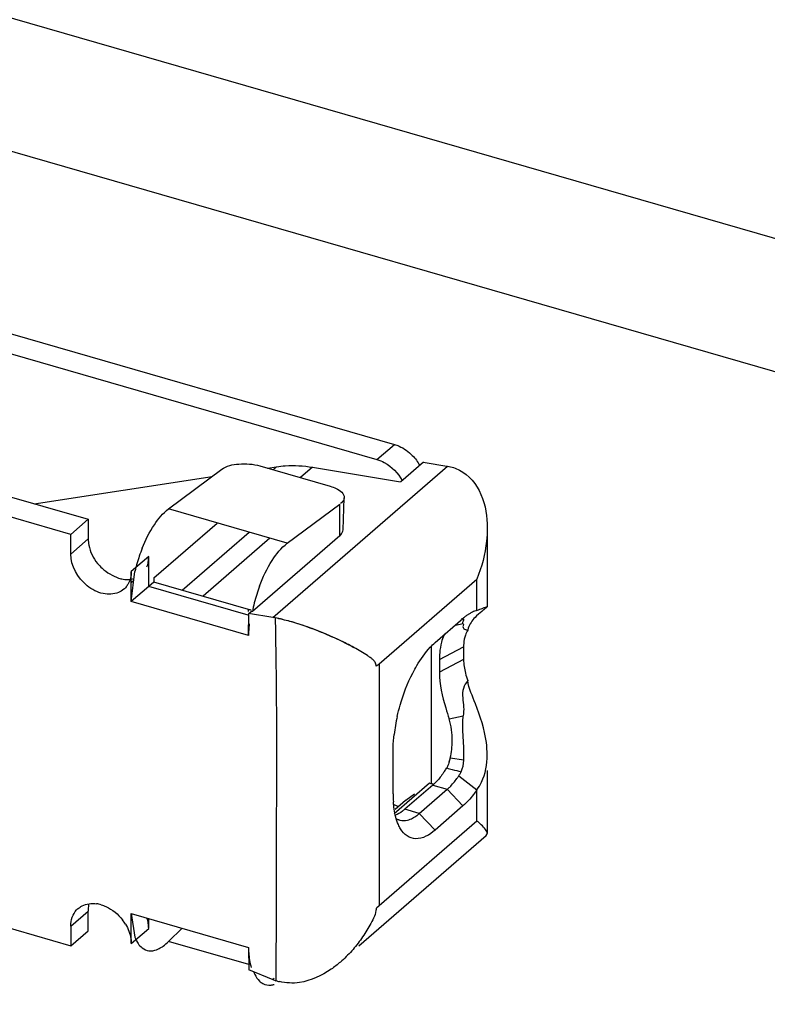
# Model space of a CAD drawing. Header units: millimetres. Extents: x 0 to 210, y 0 to 297.
# Tile 31 of 34: x 125.37 to 127.16, y 226.97 to 229.32. Entities that reach past the tile are written whole.
import ezdxf

# ---------------------------------------------------------------- set-up
doc = ezdxf.new("R2010")
doc.units = ezdxf.units.MM
doc.header["$LTSCALE"] = 19.36
doc.layers.get('0').update_dxf_attribs({"linetype": 'CONTINUOUS'})

msp = doc.modelspace()

# ---------------------------------------------------------------- linework, layer by layer
at = {"color": 7, "linetype": 'Continuous'}
for p, q in [((137.00057, 225.96424), (58.20014, 248.71197)), ((57.92516, 248.47383), (136.7256, 225.72611)), ((126.01285, 228.07358), (125.72962, 228.15534)), ((125.68223, 228.0421), (125.64057, 228.00602)), ((125.68223, 227.97032), (125.68223, 228.0421)), ((125.64057, 227.93424), (125.64929, 228.00606)), ((125.64057, 227.93424), (125.64057, 228.00602)), ((125.68223, 227.97032), (125.64057, 227.93424)), ((125.92065, 227.85339), (125.64057, 227.93424)), ((125.92967, 227.91074), (125.92672, 227.91114)), ((125.64057, 227.19022), (125.92065, 227.10936)), ((125.64057, 227.11843), (125.64057, 227.19022)), ((125.64057, 227.19022), (125.64929, 227.1335)), ((125.68223, 227.15452), (125.68223, 227.17819)), ((125.64057, 227.11843), (125.68223, 227.15452)), ((125.92081, 227.06827), (125.7297, 227.12344))]:
    msp.add_line(p, q, dxfattribs=at)
at = {"color": 6, "linetype": 'Continuous'}
for p, q in [((125.24357, 228.60531), (126.26827, 228.30951)), ((125.20191, 228.56923), (126.22661, 228.27342)), ((124.97912, 228.29198), (125.53791, 228.13067)), ((125.94766, 228.2581), (126.11544, 228.20966)), ((126.33756, 228.26694), (126.2834, 228.22004)), ((126.33741, 228.26697), (126.39816, 228.25689)), ((125.49624, 228.09459), (124.93745, 228.2559)), ((125.7297, 228.15541), (125.85668, 228.24999)), ((125.96595, 228.25282), (125.98747, 228.2561)), ((126.07284, 228.25497), (126.283, 228.2201)), ((125.40885, 228.16793), (125.83335, 228.23261)), ((126.01276, 228.07351), (126.1384, 228.1671)), ((126.1458, 228.10535), (126.1488, 228.1823)), ((125.53791, 228.13067), (125.49624, 228.09459)), ((125.53791, 228.13067), (125.53791, 228.08376)), ((125.69473, 227.99096), (125.84581, 228.1218)), ((125.49624, 228.04768), (125.49624, 228.09459)), ((126.48982, 228.10929), (126.48982, 227.92215)), ((126.1384, 228.0915), (125.92967, 227.91074)), ((125.64666, 227.98439), (125.64057, 227.97912)), ((125.69473, 227.98114), (125.68223, 227.97032)), ((125.69473, 227.99096), (125.69473, 227.98114)), ((125.92067, 227.91592), (125.69473, 227.98114)), ((125.91968, 227.90177), (125.68223, 227.97032)), ((125.92036, 227.85347), (125.92094, 227.90613)), ((125.97838, 227.8966), (125.92065, 227.90618)), ((125.92094, 227.90613), (125.92672, 227.91114)), ((125.98412, 227.89553), (125.97839, 227.89654)), ((126.36527, 227.83651), (126.43192, 227.89423)), ((126.43801, 227.86784), (126.44046, 227.86689)), ((126.44472, 227.87104), (126.44345, 227.8665)), ((126.43355, 227.82656), (126.43355, 227.79605)), ((126.3758, 227.79652), (126.3758, 227.76602)), ((126.43394, 227.58595), (126.43183, 227.62693)), ((126.26528, 227.4757), (126.26528, 227.57673)), ((126.3948, 227.54091), (126.3931, 227.53745)), ((126.48982, 227.53144), (126.48982, 227.38117)), ((126.42218, 227.51884), (126.46526, 227.48561)), ((126.35214, 227.50114), (126.26818, 227.42843)), ((126.35976, 227.49652), (126.2931, 227.4388)), ((126.32774, 227.4288), (126.39439, 227.48652)), ((126.3565, 227.49988), (126.35214, 227.50114)), ((126.29504, 227.4599), (126.27009, 227.43829)), ((126.31607, 227.47509), (126.29531, 227.46009)), ((126.26666, 227.44994), (126.27811, 227.44523)), ((126.43192, 227.44683), (126.36527, 227.38911)), ((126.27443, 227.41506), (126.28152, 227.41301)), ((126.18375, 227.11315), (126.4876, 227.3763)), ((124.93746, 227.2745), (125.49624, 227.11319)), ((125.98625, 227.21204), (125.98564, 227.03)), ((126.23195, 227.2087), (126.22542, 227.20305)), ((125.53791, 227.14927), (125.53791, 227.19618)), ((125.49624, 227.1601), (125.49624, 227.11319)), ((125.7297, 227.12344), (125.76188, 227.1552)), ((125.49624, 227.11319), (125.53791, 227.14927)), ((125.92036, 227.10945), (125.92094, 227.05645)), ((125.92065, 227.05657), (125.97838, 227.03282)), ((125.97838, 227.03282), (125.98564, 227.03))]:
    msp.add_line(p, q, dxfattribs=at)
at = {"color": 9, "linetype": 'Continuous'}
for p, q in [((126.22661, 228.27342), (126.26827, 228.30951)), ((125.97838, 227.8966), (126.395, 228.25741)), ((125.97925, 228.24898), (125.98747, 228.2561)), ((126.07284, 228.25497), (126.04426, 228.23021)), ((126.1384, 228.0915), (126.1384, 228.1671)), ((125.76247, 227.96159), (125.92205, 228.09979)), ((125.53791, 228.08376), (125.49624, 228.04768)), ((125.97158, 228.08549), (125.812, 227.94729)), ((126.23195, 227.78599), (126.46526, 227.98805)), ((126.46526, 227.91319), (126.46526, 227.98805)), ((125.92067, 227.91074), (125.92067, 227.91592)), ((126.4324, 227.88109), (126.41395, 227.87727)), ((126.43192, 227.89423), (126.42795, 227.89232)), ((126.3565, 227.82804), (126.3565, 227.49988)), ((126.3758, 227.79652), (126.43355, 227.82656)), ((126.43355, 227.79605), (126.3758, 227.76602)), ((126.23195, 227.78599), (126.23195, 227.2087)), ((126.3989, 227.6545), (126.43262, 227.66147)), ((126.43407, 227.55581), (126.40161, 227.56107)), ((126.35976, 227.49652), (126.39439, 227.48652)), ((126.39439, 227.48652), (126.43192, 227.44683)), ((126.46526, 227.41075), (126.46526, 227.48561)), ((126.32774, 227.4288), (126.2931, 227.4388)), ((126.36527, 227.38911), (126.32774, 227.4288)), ((126.46526, 227.41075), (126.23195, 227.2087)), ((125.49624, 227.1601), (125.53791, 227.19618)), ((125.98124, 227.0353), (125.97838, 227.03282))]:
    msp.add_line(p, q, dxfattribs=at)
at = {"color": 7, "linetype": 'Continuous'}
for centre, radius, start, end in [((126.02706, 227.91819), 0.38784, 158.3039, 161.21664), ((126.01922, 227.91998), 0.37983, 164.00509, 165.39443), ((126.033, 227.916), 0.39417, 161.19409, 164.00114), ((126.00403, 227.92392), 0.36413, 165.39185, 166.96309), ((126.30887, 227.83794), 0.3861, 162.88285, 165.98816), ((126.29594, 227.84183), 0.3726, 159.6603, 162.86953), ((126.32085, 227.83484), 0.39847, 165.97346, 169.02064), ((126.23015, 227.84751), 0.3099, 173.6951, 175.47822), ((125.92451, 227.54412), 0.35643, 77.63082, 80.37135), ((126.19666, 227.84995), 0.27632, 175.43507, 179.2693), ((125.51212, 226.5645), 1.42265, 62.36554, 63.16923), ((125.72504, 227.16268), 0.08119, 201.07089, 205.34432), ((125.71595, 227.15838), 0.07112, 205.34956, 209.59451)]:
    msp.add_arc(centre, radius, start, end, dxfattribs=at)
at = {"color": 6, "linetype": 'Continuous'}
for centre, radius, start, end in [((125.63235, 228.03235), 0.04547, 280.40442, 289.22799), ((125.5934, 227.99901), 0.04579, 310.06247, 316.44412), ((125.95437, 228.03885), 0.12746, 253.90941, 255.8199), ((125.95638, 228.04675), 0.1356, 255.81556, 257.42123), ((126.49394, 227.82725), 0.09108, 119.68381, 123.83322), ((126.48821, 227.83722), 0.07958, 116.49106, 119.65774), ((126.48545, 227.8427), 0.07345, 115.01844, 116.4671), ((126.48254, 227.84909), 0.06643, 109.96518, 115.07639), ((126.47935, 227.85787), 0.05709, 104.29442, 109.9679), ((126.51316, 227.80055), 0.124, 127.55043, 130.93405), ((126.50258, 227.81434), 0.10662, 123.82843, 127.55715), ((126.50104, 227.83251), 0.06683, 155.01285, 160.68781), ((126.50932, 227.82861), 0.07599, 150.09474, 154.98539), ((126.5308, 227.82658), 0.09725, 175.60773, 180.01596), ((126.55155, 227.79655), 0.17575, 174.99786, 180.00862), ((126.1569, 227.87282), 0.11476, 306.41014, 310.83497), ((126.70475, 227.56408), 0.44024, 167.33782, 170.21037), ((126.2217, 227.60231), 0.18473, 0.11151, 16.40999), ((126.67535, 227.56908), 0.41042, 170.19971, 173.21442), ((126.22476, 227.60262), 0.18167, 346.78025, 0.01759), ((126.28539, 227.5883), 0.11937, 342.52223, 346.81516), ((126.18603, 227.665), 0.24319, 326.05104, 328.36823), ((127.14192, 230.33751), 2.89845, 255.02767, 255.3016), ((127.14442, 230.347), 2.90827, 255.30146, 255.72873), ((126.3596, 227.55954), 0.07466, 332.57494, 335.41884), ((126.26484, 227.60381), 0.14328, 314.61969, 317.90062), ((126.2412, 227.64116), 0.21843, 323.89441, 325.9451), ((126.36218, 227.55817), 0.07173, 326.75676, 332.5939), ((126.31733, 227.36414), 0.14128, 72.18615, 73.90504), ((126.28019, 227.58822), 0.12141, 310.94814, 314.63066), ((126.539, 227.47542), 0.27373, 179.94264, 183.92975), ((126.29029, 227.44331), 0.03154, 247.04781, 253.86197), ((126.27094, 227.49246), 0.08527, 302.5877, 306.60663), ((126.26159, 227.50502), 0.10092, 306.61877, 310.9561), ((125.54341, 227.16711), 0.04579, 130.06247, 136.44412), ((125.64698, 227.19626), 0.10907, 177.62311, 180.04441), ((125.54857, 227.14204), 0.07217, 73.46189, 82.60951), ((125.53526, 227.10921), 0.10717, 31.13554, 37.96677), ((126.02211, 227.14696), 0.12232, 252.66904, 256.74037)]:
    msp.add_arc(centre, radius, start, end, dxfattribs=at)
for points, knots in [([(126.26827, 228.30951), (126.27217, 228.30838), (126.28806, 228.30248), (126.30219, 228.29221), (126.31115, 228.283)], [0, 0, 0, 0, 0.240018, 1, 1, 1, 1]), ([(125.85668, 228.24999), (125.868, 228.25843), (125.90024, 228.26507), (125.93141, 228.26279), (125.94766, 228.2581)], [0, 0, 0, 0, 0.4548221, 1, 1, 1, 1]), ([(125.98747, 228.2561), (125.99431, 228.25714), (126.02269, 228.26022), (126.05152, 228.2585), (126.07284, 228.25497)], [0, 0, 0, 0, 0.2425743, 1, 1, 1, 1]), ([(126.22661, 228.27342), (126.23275, 228.27165), (126.25739, 228.26131), (126.27739, 228.24089), (126.28708, 228.22318)], [0, 0, 0, 0, 0.2407335, 1, 1, 1, 1]), ([(126.42366, 228.24818), (126.44657, 228.23639), (126.48269, 228.1907), (126.48987, 228.13671), (126.48985, 228.10927)], [0, 0, 0, 0, 0.4843261, 1, 1, 1, 1]), ([(126.11544, 228.20966), (126.12024, 228.20828), (126.13348, 228.20374), (126.14918, 228.19208), (126.1488, 228.1823)], [0, 0, 0, 0, 0.3377438, 1, 1, 1, 1]), ([(126.1488, 228.1823), (126.14875, 228.18104), (126.1477, 228.17538), (126.14345, 228.17086), (126.13992, 228.16823)], [0, 0, 0, 0, 0.2228302, 1, 1, 1, 1]), ([(126.13688, 228.09018), (126.1382, 228.09133), (126.14244, 228.09543), (126.14564, 228.10116), (126.1458, 228.10535)], [0, 0, 0, 0, 0.294865, 1, 1, 1, 1]), ([(126.48985, 228.10927), (126.48984, 228.0991), (126.48742, 228.05775), (126.47678, 228.01705), (126.46526, 227.98805)], [0, 0, 0, 0, 0.2457969, 1, 1, 1, 1]), ([(125.53791, 228.08376), (125.53791, 228.07882), (125.54024, 228.05791), (125.54981, 228.03795), (125.56002, 228.02562)], [0, 0, 0, 0, 0.2361989, 1, 1, 1, 1]), ([(125.61028, 227.95632), (125.59897, 227.95158), (125.57052, 227.95033), (125.52128, 227.97662), (125.49624, 228.01938), (125.49624, 228.04768)], [0, 0, 0, 0, 0.2237855, 0.4833021, 1, 1, 1, 1]), ([(125.56002, 228.02562), (125.56342, 228.02151), (125.57782, 228.00668), (125.59609, 227.99547), (125.6106, 227.99061)], [0, 0, 0, 0, 0.2586766, 1, 1, 1, 1]), ([(126.47704, 227.91109), (126.47146, 227.90648), (126.45787, 227.89572), (126.44795, 227.8806), (126.44472, 227.87104)], [0, 0, 0, 0, 0.4174815, 1, 1, 1, 1]), ([(126.46526, 227.91319), (126.46757, 227.91415), (126.47443, 227.91696), (126.48128, 227.91983), (126.48593, 227.92144)], [0, 0, 0, 0, 0.336795, 1, 1, 1, 1]), ([(126.48982, 227.92215), (126.48982, 227.92166), (126.48829, 227.92052), (126.48445, 227.91688), (126.48015, 227.91365), (126.47704, 227.91109)], [0, 0, 0, 0, 0.08675, 0.2863886, 1, 1, 1, 1]), ([(125.98412, 227.89553), (125.98498, 227.83841), (125.98732, 227.6959), (125.98674, 227.46805), (125.98655, 227.29735), (125.98629, 227.21203)], [0, 0, 0, 0, 0.2507455, 0.625558, 1, 1, 1, 1]), ([(126.4324, 227.88109), (126.4337, 227.88058), (126.43113, 227.87525), (126.43211, 227.87118), (126.43409, 227.86968)], [0, 0, 0, 0, 0.3598178, 1, 1, 1, 1]), ([(126.43432, 227.89124), (126.43436, 227.8916), (126.43437, 227.8923), (126.4342, 227.89298), (126.43406, 227.89328)], [0, 0, 0, 0, 0.5208294, 1, 1, 1, 1]), ([(126.38792, 227.85745), (126.38723, 227.85599), (126.38438, 227.84957), (126.38219, 227.84287), (126.38083, 227.83763)], [0, 0, 0, 0, 0.2294261, 1, 1, 1, 1]), ([(126.44046, 227.86689), (126.44094, 227.86674), (126.44197, 227.8665), (126.44303, 227.86644), (126.44358, 227.86647)], [0, 0, 0, 0, 0.473571, 1, 1, 1, 1]), ([(126.22502, 227.78046), (126.2247, 227.78371), (126.22325, 227.78971), (126.21751, 227.79636), (126.21084, 227.80093), (126.19639, 227.81149), (126.18292, 227.81882), (126.17199, 227.82487)], [0, 0, 0, 0, 0.1369491, 0.2491787, 0.3596842, 0.4759072, 1, 1, 1, 1]), ([(126.31202, 227.76379), (126.31511, 227.76984), (126.32707, 227.79171), (126.34153, 227.81238), (126.35395, 227.8256)], [0, 0, 0, 0, 0.2724549, 1, 1, 1, 1]), ([(126.27521, 227.66059), (126.27725, 227.66966), (126.28637, 227.70509), (126.2996, 227.73951), (126.31202, 227.76379)], [0, 0, 0, 0, 0.2543002, 1, 1, 1, 1]), ([(126.3758, 227.76602), (126.3758, 227.7371), (126.38483, 227.69935), (126.39634, 227.66322), (126.3989, 227.6545)], [0, 0, 0, 0, 0.7608339, 1, 1, 1, 1]), ([(126.44329, 227.746), (126.43887, 227.74048), (126.43101, 227.72756), (126.43065, 227.70488), (126.43433, 227.6832), (126.43357, 227.66849), (126.43262, 227.66147)], [0, 0, 0, 0, 0.242565, 0.4995243, 0.7567268, 1, 1, 1, 1]), ([(126.48982, 227.56833), (126.48982, 227.57832), (126.48662, 227.62029), (126.47331, 227.6607), (126.46179, 227.69049)], [0, 0, 0, 0, 0.2383391, 1, 1, 1, 1]), ([(126.26528, 227.57673), (126.26528, 227.58002), (126.2655, 227.59366), (126.26658, 227.60729), (126.2678, 227.61757)], [0, 0, 0, 0, 0.2410584, 1, 1, 1, 1]), ([(126.46526, 227.48561), (126.46952, 227.49123), (126.48473, 227.51623), (126.48982, 227.5463), (126.48982, 227.56833)], [0, 0, 0, 0, 0.2425643, 1, 1, 1, 1]), ([(126.39439, 227.48652), (126.39642, 227.48828), (126.40493, 227.49621), (126.41241, 227.50522), (126.41768, 227.51245)], [0, 0, 0, 0, 0.2304421, 1, 1, 1, 1]), ([(126.46526, 227.48561), (126.46265, 227.48176), (126.45273, 227.46787), (126.44131, 227.45496), (126.43192, 227.44683)], [0, 0, 0, 0, 0.2724127, 1, 1, 1, 1]), ([(126.28299, 227.39264), (126.28111, 227.39572), (126.27359, 227.41034), (126.26969, 227.42657), (126.2678, 227.43922)], [0, 0, 0, 0, 0.2200063, 1, 1, 1, 1]), ([(126.2931, 227.4388), (126.29127, 227.43721), (126.28437, 227.43163), (126.27663, 227.42697), (126.27061, 227.42468)], [0, 0, 0, 0, 0.274016, 1, 1, 1, 1]), ([(126.28152, 227.41302), (126.28734, 227.41133), (126.29618, 227.41155), (126.30407, 227.41419), (126.30618, 227.41504)], [0, 0, 0, 0, 0.7269967, 1, 1, 1, 1]), ([(126.36527, 227.38911), (126.35248, 227.37803), (126.32883, 227.36352), (126.29694, 227.37399), (126.28708, 227.38591), (126.28299, 227.39264)], [0, 0, 0, 0, 0.5327098, 0.7519529, 1, 1, 1, 1]), ([(126.48982, 227.38111), (126.48981, 227.38446), (126.48531, 227.39256), (126.47936, 227.39859), (126.47548, 227.40214)], [0, 0, 0, 0, 0.3890586, 1, 1, 1, 1]), ([(125.51394, 227.20216), (125.51677, 227.20454), (125.52972, 227.21306), (125.54626, 227.2151), (125.55785, 227.2136)], [0, 0, 0, 0, 0.2402672, 1, 1, 1, 1]), ([(126.22444, 227.19718), (126.2224, 227.18488), (126.21039, 227.16211), (126.19054, 227.1304), (126.1672, 227.10047), (126.14916, 227.08272), (126.1396, 227.07447)], [0, 0, 0, 0, 0.2481167, 0.4979128, 0.7488126, 1, 1, 1, 1]), ([(126.1396, 227.07447), (126.13255, 227.06839), (126.10376, 227.04594), (126.06904, 227.02981), (126.04208, 227.02564)], [0, 0, 0, 0, 0.2544079, 1, 1, 1, 1])]:
    msp.add_open_spline(points, degree=3, knots=knots, dxfattribs=at)
for points in [[(126.31115, 228.283), (126.31802, 228.27594), (126.324, 228.2679), (126.32874, 228.25926)], [(126.39516, 228.25755), (126.40502, 228.25591), (126.41476, 228.25275), (126.42366, 228.24818)], [(125.67819, 228.01732), (125.67976, 228.02099), (125.68073, 228.02493), (125.68133, 228.02888)], [(125.68133, 228.02888), (125.682, 228.03325), (125.68223, 228.03769), (125.68223, 228.0421)], [(125.64057, 228.00602), (125.64057, 228.00226), (125.64028, 227.99849), (125.63966, 227.99478)], [(125.6106, 227.99061), (125.61406, 227.98946), (125.6176, 227.98851), (125.62118, 227.98785)], [(125.62118, 227.98785), (125.62663, 227.98684), (125.63229, 227.98652), (125.63778, 227.98721)], [(125.63263, 227.97537), (125.6309, 227.97253), (125.62887, 227.96986), (125.62659, 227.96745)], [(125.63966, 227.99478), (125.63853, 227.98799), (125.63621, 227.98125), (125.63263, 227.97537)], [(125.62287, 227.96396), (125.61912, 227.9608), (125.61481, 227.95822), (125.61028, 227.95632)], [(126.48593, 227.92144), (126.48711, 227.92202), (126.48851, 227.92228), (126.48982, 227.92215)], [(126.4324, 227.88109), (126.4292, 227.88235), (126.43394, 227.88782), (126.43432, 227.89124)], [(126.43409, 227.86968), (126.43524, 227.86881), (126.43667, 227.86839), (126.43801, 227.86784)], [(126.35395, 227.8256), (126.35754, 227.82941), (126.36131, 227.83308), (126.36527, 227.83651)], [(126.38083, 227.83763), (126.37864, 227.8292), (126.37723, 227.82055), (126.37647, 227.81187)], [(126.43796, 227.85462), (126.43565, 227.84801), (126.43437, 227.84101), (126.43384, 227.83403)], [(126.43355, 227.79605), (126.43355, 227.78518), (126.43525, 227.77427), (126.43793, 227.76373)], [(126.43793, 227.76373), (126.43945, 227.75775), (126.4413, 227.75184), (126.44333, 227.74601)], [(126.46179, 227.69049), (126.45476, 227.70868), (126.44597, 227.72669), (126.44333, 227.74601)], [(126.43183, 227.62693), (126.43134, 227.63844), (126.43107, 227.65006), (126.43262, 227.66147)], [(126.43407, 227.55581), (126.43449, 227.56585), (126.43433, 227.57591), (126.43394, 227.58595)], [(126.39925, 227.55245), (126.39801, 227.54852), (126.39654, 227.54465), (126.3948, 227.54091)], [(126.42749, 227.52848), (126.43145, 227.53697), (126.43368, 227.54645), (126.43407, 227.55581)], [(126.38777, 227.52918), (126.38272, 227.52169), (126.37722, 227.51445), (126.37115, 227.50775)], [(126.2678, 227.43922), (126.26694, 227.44501), (126.26633, 227.45083), (126.26592, 227.45666)], [(126.27252, 227.41722), (126.27425, 227.41608), (126.27608, 227.41508), (126.27799, 227.41427)], [(126.30618, 227.41504), (126.30991, 227.41654), (126.31348, 227.41846), (126.31687, 227.42062)], [(126.47548, 227.40214), (126.4722, 227.40516), (126.46876, 227.408), (126.46526, 227.41075)], [(126.48761, 227.37625), (126.48896, 227.37741), (126.48982, 227.37933), (126.48982, 227.38111)], [(125.53955, 227.21337), (125.53862, 227.20925), (125.53818, 227.20501), (125.538, 227.20079)], [(125.56911, 227.21122), (125.57295, 227.21008), (125.57672, 227.20863), (125.58035, 227.20694)], [(125.58035, 227.20694), (125.59566, 227.19983), (125.60938, 227.18845), (125.61975, 227.17514)], [(126.22501, 227.20316), (126.22499, 227.20116), (126.22477, 227.19916), (126.22444, 227.19718)], [(125.49624, 227.1601), (125.49624, 227.16733), (125.49733, 227.17471), (125.49978, 227.18151)], [(125.49978, 227.18151), (125.50205, 227.18781), (125.50561, 227.19381), (125.51022, 227.19866)], [(125.68125, 227.16631), (125.68054, 227.17074), (125.67948, 227.17512), (125.67814, 227.1794)], [(125.62699, 227.16462), (125.63328, 227.15419), (125.63783, 227.14238), (125.63965, 227.13033)], [(125.68223, 227.15452), (125.68223, 227.15846), (125.68188, 227.16241), (125.68125, 227.16631)], [(125.63965, 227.13033), (125.64025, 227.1264), (125.64057, 227.12241), (125.64057, 227.11843)], [(126.04208, 227.02564), (126.02624, 227.0232), (126.00965, 227.0242), (125.99405, 227.02789)]]:
    msp.add_open_spline(points, degree=3, dxfattribs=at)
at = {"color": 7, "linetype": 'Continuous'}
for points, knots in [([(125.6667, 228.06156), (125.67452, 228.08121), (125.69151, 228.11531), (125.71614, 228.14542), (125.7297, 228.15541)], [0, 0, 0, 0, 0.5565428, 1, 1, 1, 1]), ([(125.94657, 227.97134), (125.9545, 227.99273), (125.97205, 228.02991), (125.99833, 228.06254), (126.01276, 228.07351)], [0, 0, 0, 0, 0.5572198, 1, 1, 1, 1]), ([(126.03111, 227.88347), (126.0271, 227.88469), (126.01158, 227.88924), (125.99582, 227.89291), (125.98414, 227.89554)], [0, 0, 0, 0, 0.2590623, 1, 1, 1, 1]), ([(126.15424, 227.834), (126.14536, 227.83848), (126.10543, 227.85758), (126.06394, 227.87352), (126.03111, 227.88347)], [0, 0, 0, 0, 0.2248256, 1, 1, 1, 1]), ([(126.03727, 227.88253), (126.05258, 227.87772), (126.07256, 227.87049), (126.09216, 227.86237), (126.09691, 227.86033)], [0, 0, 0, 0, 0.7564097, 1, 1, 1, 1]), ([(126.09691, 227.86033), (126.10386, 227.85749), (126.12921, 227.8467), (126.15405, 227.83468), (126.17167, 227.82512)], [0, 0, 0, 0, 0.2723528, 1, 1, 1, 1]), ([(125.6541, 227.12326), (125.65498, 227.12171), (125.65845, 227.11613), (125.66291, 227.1111), (125.6667, 227.10815)], [0, 0, 0, 0, 0.2697873, 1, 1, 1, 1]), ([(125.6667, 227.10815), (125.67128, 227.10458), (125.68292, 227.09936), (125.69536, 227.10168), (125.70116, 227.10389)], [0, 0, 0, 0, 0.4834849, 1, 1, 1, 1]), ([(125.71269, 227.10974), (125.71413, 227.11064), (125.72019, 227.1147), (125.72574, 227.1195), (125.7297, 227.12344)], [0, 0, 0, 0, 0.2333645, 1, 1, 1, 1]), ([(125.92036, 227.10945), (125.92041, 227.10503), (125.921, 227.08889), (125.92339, 227.07273), (125.92672, 227.06146)], [0, 0, 0, 0, 0.273158, 1, 1, 1, 1]), ([(125.93271, 227.05135), (125.93359, 227.04908), (125.93708, 227.041), (125.94202, 227.03341), (125.94661, 227.02899)], [0, 0, 0, 0, 0.2766907, 1, 1, 1, 1]), ([(125.95427, 227.02327), (125.96021, 227.01998), (125.97019, 227.01829), (125.97926, 227.02039), (125.98165, 227.02113)], [0, 0, 0, 0, 0.7306902, 1, 1, 1, 1])]:
    msp.add_open_spline(points, degree=3, knots=knots, dxfattribs=at)
for points in [[(126.00086, 227.89228), (126.01313, 227.8896), (126.02528, 227.88629), (126.03727, 227.88253)], [(125.70116, 227.10389), (125.70518, 227.10543), (125.70903, 227.10745), (125.71269, 227.10974)], [(125.94661, 227.02899), (125.9489, 227.02678), (125.95148, 227.02482), (125.95427, 227.02327)]]:
    msp.add_open_spline(points, degree=3, dxfattribs=at)

doc.saveas('drawing.dxf')
